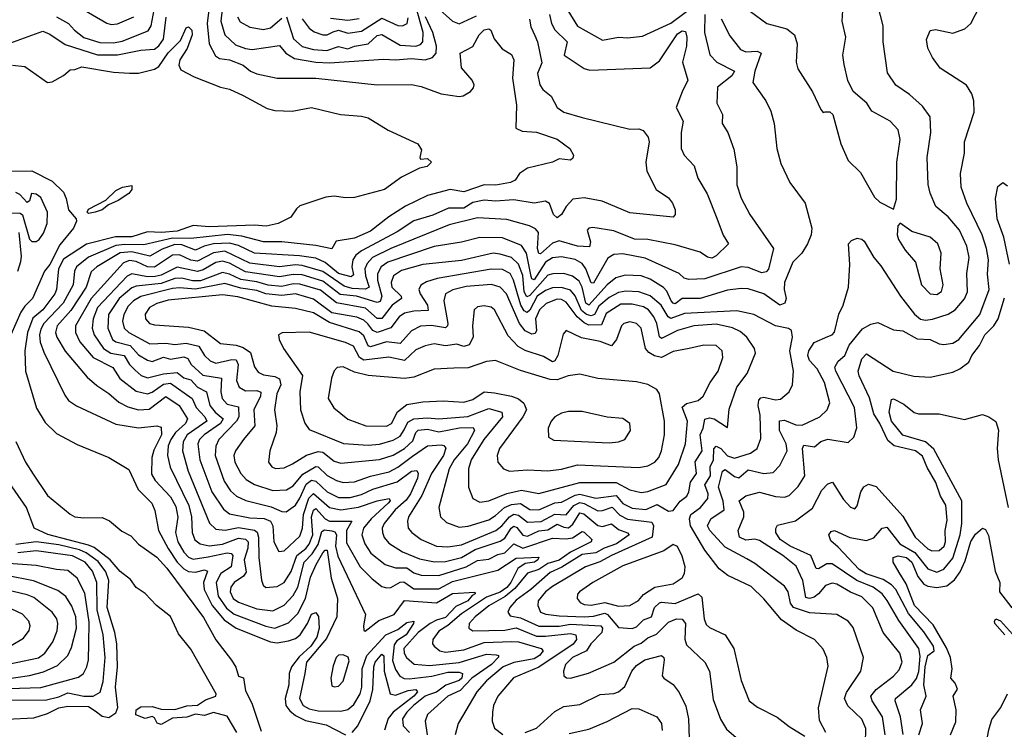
# Model space of a CAD drawing. Extents: x 1246230 to 1426786, y 660032 to 763141.
# Tile 147 of 256: x 1282873 to 1287202, y 713900 to 717022. Entities that reach past the tile are written whole.
import ezdxf

# ---------------------------------------------------------------- set-up
doc = ezdxf.new("R2010")
doc.units = 0

msp = doc.modelspace()

# ---------------------------------------------------------------- linework, layer by layer
at = {"layer": '0CON10XD'}
for points in [[(1283085, 717106.3), (1283256.2, 717006.2), (1283275, 717000.3), (1283303.1, 717003.1), (1283375, 717034.2)], [(1283766.9, 717105), (1283757.2, 717015), (1283774.8, 716954.8), (1283821.1, 716911.1), (1283865, 716895.2), (1283895, 716891.3), (1284015, 716908.9), (1284042.9, 716875), (1284081, 716851), (1284175, 716834.6), (1284235, 716832.4), (1284471.7, 716848.3), (1284525.4, 716844.6), (1284595, 716850.7), (1284655, 716845.5), (1284687.5, 716855), (1284703.8, 716875), (1284704.5, 716905.5), (1284689.3, 716965), (1284657.2, 717035)], [(1285282, 717062), (1285325, 716993.1), (1285435, 716932.3), (1285505, 716945.4), (1285545, 716942.5), (1285611.2, 716948.8), (1285735, 717006.1), (1285855, 717096.1)], [(1286069.7, 714649.7), (1285975, 714701.3), (1285906.8, 714775), (1285897.3, 714795), (1285911.8, 714825), (1285969.4, 714865), (1285966.2, 714903.8), (1285945.2, 714965), (1285962.6, 715035), (1285975, 715042.2), (1286015, 715012.2), (1286035, 715005.7), (1286075, 715041.5), (1286145, 715024.4), (1286185, 715029.3), (1286215, 715060), (1286247.6, 715125), (1286243.2, 715155), (1286213, 715215), (1286213.1, 715256.9), (1286235, 715259.8), (1286285, 715239.1), (1286312.9, 715237.1), (1286390, 715275), (1286423.3, 715305), (1286433.8, 715336.2), (1286410.8, 715425), (1286379.4, 715485), (1286345, 715522.9), (1286337.8, 715545), (1286342.5, 715565), (1286365, 715600.8), (1286425, 715628.4), (1286444.3, 715635), (1286455, 715647.1), (1286474.6, 715725.4), (1286493.4, 715765), (1286516.8, 715845), (1286521.9, 715945), (1286516.7, 716035), (1286529.3, 716050.7), (1286555, 716060), (1286575, 716055.7), (1286585, 716046.7), (1286627.3, 715975), (1286658.7, 715938.7), (1286745.5, 715805.5), (1286806.4, 715726.4), (1286833.8, 715703.8), (1286855, 715699.5), (1286886.4, 715703.6), (1286955, 715726.2), (1286985, 715745.9), (1287026.5, 715793.5), (1287039.2, 715825), (1287036.3, 715905), (1287047, 715975), (1287036.1, 716025), (1287004.2, 716095), (1286955, 716154.6), (1286899.9, 716199.9), (1286875, 716258.8), (1286867.1, 716297.1), (1286862, 716415), (1286879.2, 716525), (1286875.5, 716595), (1286841.3, 716641.3), (1286785, 716692.5), (1286725, 716733.8), (1286688.3, 716788.3), (1286668.9, 716925), (1286668.9, 716995), (1286646, 717085)], [(1286085, 717057.1), (1286158, 717005), (1286245, 716981.8), (1286279.5, 716955), (1286290.9, 716915), (1286286.7, 716835), (1286294, 716805), (1286358.9, 716705), (1286395, 716626.2), (1286405, 716613.3), (1286413.8, 716616.2), (1286435, 716616), (1286447.5, 716605), (1286482.4, 716475), (1286515, 716402.5), (1286570, 716350), (1286631.5, 716241.5), (1286655, 716218.9), (1286715, 716187.5), (1286727.4, 716232.6), (1286728.9, 716395), (1286743.1, 716495), (1286735, 716536.7), (1286700, 716575), (1286619.5, 716619.5), (1286597.1, 716655), (1286536.4, 716706.4), (1286514, 716754), (1286498, 716825), (1286492, 716865), (1286505.3, 716945), (1286488.7, 717015), (1286493.1, 717085)], [(1286876.2, 715615), (1286915, 715595.4), (1286935, 715592.9), (1286975, 715599.2), (1287002.1, 715615), (1287093.4, 715725), (1287135.2, 715835), (1287127.3, 715902.7), (1287131.7, 715965), (1287123, 716015), (1287103.5, 716075), (1287036.7, 716215), (1287011.8, 716285), (1287009.1, 716345), (1287026.8, 716435), (1287026.7, 716485), (1287069.4, 716615), (1287067.8, 716665), (1287059.2, 716695), (1287035, 716734), (1286918.9, 716808.9), (1286886.1, 716855), (1286865.9, 716895.9), (1286859.6, 716935), (1286875, 716973.8), (1286898.9, 716978.9), (1286975, 716962.1), (1287028.3, 716981.7), (1287054.2, 717005), (1287096, 717084)], [(1282129.6, 717065), (1282124.6, 717015), (1282134.3, 716935), (1282161.2, 716881.2), (1282190.8, 716840.8), (1282235, 716808), (1282305, 716789.4), (1282340.7, 716789.3), (1282435, 716805.5), (1282555, 716811.1), (1282623.3, 716835), (1282665, 716842.2), (1282778.8, 716901.2), (1282975, 716971.1), (1283005, 716958.5), (1283073.3, 716913.3), (1283215, 716866.8), (1283302.8, 716867.2), (1283405, 716887), (1283465, 716891.6), (1283485, 716906.9), (1283504.2, 716935.8), (1283517.1, 717032.9)], [(1283703.7, 717065), (1283697.5, 717005), (1283705.2, 716915), (1283733.1, 716863.1), (1283751.1, 716851.1), (1283794.6, 716844.6), (1283855, 716822.3), (1283887.3, 716795), (1283915, 716783.5), (1284005, 716764.1), (1284174.8, 716765.2), (1284445, 716735.3), (1284595, 716735.9), (1284637.2, 716727.2), (1284725, 716695.5), (1284805, 716684.4), (1284823, 716687), (1284855, 716706.2), (1284868.3, 716721.7), (1284870.8, 716735), (1284861.4, 716755), (1284815, 716810), (1284808.8, 716875), (1284865, 716903.5), (1284892.9, 716955), (1284915, 716977.8), (1284935, 716981.5), (1284944.4, 716975), (1284958.2, 716938.2), (1284993.2, 716893.2), (1285035, 716868.8), (1285045.2, 716845.2), (1285039.1, 716765), (1285057.6, 716645), (1285053.6, 716545), (1285081.7, 716531.7), (1285145, 716526.6), (1285235.9, 716495.9), (1285291.5, 716455), (1285307.5, 716425), (1285305, 716412.5), (1285295, 716404), (1285245, 716410), (1285215, 716395.6), (1285105, 716369.2), (1285069.5, 716345), (1285051.5, 716315), (1285031.2, 716305), (1284966, 716294), (1284915, 716295.2), (1284825, 716264), (1284765, 716274.4), (1284665, 716248.9), (1284569.4, 716200.6), (1284496.1, 716153.9), (1284415, 716090.8), (1284345, 716060.2), (1284263.4, 716046.6), (1284245, 716014), (1284175, 716028.1), (1284025, 716044.8), (1283945, 716044.6), (1283849.2, 716069.2), (1283786.4, 716076.4), (1283625, 716059.7), (1283545, 716061.1), (1283418.8, 716031.2), (1283335, 716032.8), (1283295, 716027.7), (1283175, 715977.3), (1283122, 715935), (1283113.5, 715915), (1283107.3, 715855), (1283063.8, 715775), (1282979.4, 715685), (1282965, 715660.8), (1282960, 715635), (1282963.3, 715603.3), (1282978.6, 715558.7), (1283070.8, 715369.2), (1283086.9, 715346.9), (1283123.1, 715323.1), (1283295, 715241.9), (1283395, 715225.8), (1283475.4, 715235.4), (1283495, 715228.6), (1283495.9, 715195), (1283462.9, 715127.1), (1283453.8, 715095), (1283452.7, 715022.7), (1283468.6, 714995), (1283535, 714921.9), (1283559.3, 714879.3), (1283567.3, 714832.7), (1283557, 714765), (1283568.4, 714725), (1283595, 714678.8), (1283615, 714656.4), (1283635, 714647.9), (1283702, 714658), (1283785, 714675.8), (1283802.9, 714672.9), (1283809.2, 714665), (1283803, 714615), (1283756.6, 714585), (1283736.1, 714545), (1283745.1, 714485), (1283782.1, 714432.1), (1283815, 714406.4), (1283955, 714353.5), (1283995, 714345.2), (1284055, 714368.5), (1284095, 714408.6), (1284129.2, 714475), (1284151.5, 714568.5), (1284175.7, 714625), (1284205, 714676.5), (1284215, 714687.7), (1284225, 714687.5), (1284241.8, 714565), (1284269.4, 714475), (1284267.5, 714395), (1284221.3, 714298.7), (1284133, 714195), (1284126, 714145), (1284102.8, 714035), (1284119.2, 714005), (1284145, 713989.7), (1284185, 713980.3), (1284285, 713979.3), (1284315, 713986.8), (1284341, 714009), (1284369.2, 714055), (1284376.3, 714085), (1284378.6, 714165), (1284398.6, 714225), (1284482.3, 714315), (1284535, 714339.3), (1284575, 714368.9), (1284605, 714375.9), (1284603.9, 714365), (1284572, 714315), (1284530.7, 714289.3), (1284518.4, 714271.6), (1284511.7, 714201.7), (1284525, 714162.7), (1284544, 714134), (1284563, 714123), (1284585, 714121), (1284684.1, 714134.1), (1284755, 714151.5), (1284805, 714151.6), (1284819.3, 714145), (1284816.2, 714125), (1284805, 714114.7), (1284746.3, 714093.7), (1284705, 714062.3), (1284670.7, 714050.7), (1284655, 714044.9), (1284604.4, 714005), (1284574.8, 713975), (1284556.2, 713945), (1284558.1, 713915), (1284586.2, 713885)], [(1283035, 717033.7), (1283086.7, 717005), (1283113.3, 716975), (1283155, 716943.8), (1283225, 716920.8), (1283285, 716919.9), (1283323.2, 716926.8), (1283436.8, 716973.2), (1283451.3, 716995), (1283464.1, 717065)], [(1285201.7, 717045), (1285210.6, 717005), (1285225, 716977.1), (1285279.5, 716925), (1285266, 716865), (1285355, 716806.7), (1285379.2, 716799.2), (1285645, 716810.2), (1285685, 716840.7), (1285765, 716960), (1285785, 716973.3), (1285799.3, 716969.3), (1285806, 716945), (1285804.4, 716905), (1285787.4, 716835), (1285810.5, 716755), (1285784.6, 716705), (1285759.6, 716635), (1285789.6, 716575), (1285781.3, 716525), (1285780.9, 716455), (1285794.4, 716425), (1285838.4, 716378.4), (1285854.6, 716325), (1285894.6, 716255), (1285938, 716148), (1285965, 716074), (1285989.4, 716035), (1285935, 715983.4), (1285915, 715971.9), (1285896.3, 715976.3), (1285865, 715999.4), (1285755, 716030.8), (1285635, 716054.8), (1285575, 716056), (1285485, 716092.5), (1285393.1, 716106.9), (1285375.5, 716104.5), (1285368.1, 716095), (1285382.7, 716045), (1285377.6, 716022.4), (1285325, 716025.9), (1285245, 716049.5), (1285215, 716038.1), (1285161.7, 715991.7), (1285155, 715992.9), (1285149.7, 716015), (1285153.8, 716085), (1285141, 716101), (1285114.3, 716114.3), (1285015, 716142.7), (1284885, 716150.6), (1284761.1, 716118.9), (1284505, 716015.4), (1284423.1, 715975), (1284400.5, 715949.5), (1284390.3, 715925), (1284393.2, 715895), (1284409.2, 715845), (1284393.5, 715836.5), (1284335, 715839.4), (1284298.6, 715848.6), (1284205, 715913.2), (1284115, 715940.8), (1284085, 715943.6), (1284015, 715933.7), (1283885, 715951), (1283775, 716003.2), (1283724.3, 715995.7), (1283655, 715960), (1283625, 715963.4), (1283575, 715986.6), (1283545, 715986.3), (1283465, 715933), (1283434.4, 715934.4), (1283385, 715957.6), (1283355, 715962.2), (1283328.7, 715951.3), (1283186.4, 715795), (1283118.3, 715675), (1283117.5, 715645), (1283137, 715605), (1283195, 715535.2), (1283282.2, 715492.2), (1283313.4, 715443.4), (1283385, 715387.4), (1283435, 715375.5), (1283455, 715382.4), (1283505, 715417.7), (1283535, 715422.5), (1283631.6, 715355), (1283648, 715315), (1283687, 715275), (1283694.8, 715255), (1283609.4, 715195), (1283591.9, 715165), (1283589.1, 715125), (1283613.9, 715035), (1283684.4, 714864.4), (1283706.5, 714806.5), (1283735, 714780.5), (1283775.9, 714775.9), (1283835, 714788.2), (1283905, 714775.1), (1283916.6, 714766.6), (1283922.8, 714745), (1283923.4, 714655), (1283935.2, 714555.2), (1283943.2, 714533.2), (1283955, 714523.9), (1284005, 714527.8), (1284035, 714545.8), (1284066.1, 714593.9), (1284090.9, 714665), (1284130.3, 714695), (1284145, 714714.1), (1284161.8, 714755), (1284156.2, 714835), (1284165, 714863.3), (1284175, 714870.5), (1284215, 714826), (1284235, 714815.4), (1284333.5, 714815), (1284310, 714775), (1284310.1, 714720.1), (1284369, 714615), (1284421.8, 714561.8), (1284465, 714527.8), (1284485, 714521.6), (1284505, 714524.1), (1284545, 714546.9), (1284561.1, 714548.9), (1284605, 714517.1), (1284715, 714518.1), (1284775, 714550.6), (1284975, 714599.2), (1285055, 714653.1), (1285155, 714656.4), (1285150.9, 714645), (1285136.2, 714635), (1285095, 714629.7), (1285062.7, 714607.3), (1285032.4, 714545), (1285015, 714522.9), (1284985, 714503), (1284925, 714480.4), (1284815, 714407.2), (1284755, 714356.5), (1284715, 714331.7), (1284688.9, 714295), (1284688, 714275), (1284694.8, 714264.8), (1284720, 714245), (1284745, 714239.2), (1284825, 714249.3), (1284915, 714281.8), (1285035, 714286.3), (1285065, 714284.5), (1285165.5, 714255.5), (1285173.8, 714245), (1285158.2, 714225), (1285135, 714209.7), (1285045, 714193.9), (1284997.6, 714175), (1284925, 714113), (1284881.9, 714065), (1284800, 713925), (1284787.7, 713875)], [(1285884.5, 717045), (1285883.3, 716965), (1285907.5, 716867.5), (1285937.5, 716835), (1286015.4, 716795.4), (1286004.1, 716775), (1285940, 716725), (1285937.8, 716655), (1285963.3, 716605), (1285960.6, 716565), (1285986.7, 716525), (1286012, 716452), (1286025.5, 716375), (1286025.5, 716295), (1286045, 716236), (1286083.1, 716165), (1286187.5, 716015), (1286165, 715924.4), (1286155, 715912.7), (1286135, 715908.1), (1286075, 715931.9), (1286045, 715934.2), (1285885, 715882), (1285815, 715879.2), (1285794.7, 715884.7), (1285772.5, 715905), (1285622.5, 715972.5), (1285525, 715991.7), (1285485, 715989.2), (1285458.1, 715971.9), (1285395, 715862), (1285385, 715864.6), (1285362.2, 715925), (1285345, 715949.1), (1285315, 715967.2), (1285255, 715979), (1285215, 715973.9), (1285185, 715954.9), (1285135, 715877.1), (1285125, 715881.2), (1285121.5, 715891.5), (1285100.3, 715995), (1285078.3, 716028.3), (1284995, 716062.7), (1284896.4, 716063.6), (1284815, 716042.8), (1284695, 716023.4), (1284491.2, 715955), (1284461.9, 715935), (1284446.2, 715903.8), (1284446.2, 715875), (1284465.1, 715805), (1284457.9, 715782.1), (1284445, 715777), (1284354, 715806), (1284282, 715812), (1284205, 715871.6), (1284115, 715898.6), (1284075, 715901.2), (1284015, 715889.7), (1283865, 715912.2), (1283795, 715950.4), (1283765, 715959), (1283735, 715953.9), (1283678.9, 715921.1), (1283655, 715914.2), (1283565, 715932.8), (1283495, 715898.3), (1283468.6, 715891.4), (1283435, 715890.5), (1283365, 715904.2), (1283345, 715892.9), (1283215.2, 715755), (1283195.5, 715705), (1283191.4, 715665), (1283199.6, 715635), (1283241, 715575), (1283273.1, 715555), (1283331.4, 715545), (1283355.2, 715505), (1283380.4, 715480.4), (1283406.9, 715456.9), (1283435, 715446.6), (1283505, 715463.4), (1283565, 715470), (1283595, 715445.5), (1283625, 715437.4), (1283655, 715405.5), (1283694.3, 715385), (1283708.5, 715325), (1283731.6, 715295), (1283767.9, 715265), (1283756.1, 715245), (1283683.2, 715195), (1283663.9, 715175), (1283656, 715155), (1283664.5, 715085), (1283717, 714945), (1283768.1, 714868.1), (1283795, 714847.1), (1283885, 714829.4), (1283947.7, 714827.7), (1283974.9, 714814.9), (1283985.8, 714795), (1283990.2, 714725), (1284011.8, 714681.8), (1284035, 714684.6), (1284105, 714748.9), (1284116.1, 714783.9), (1284120.9, 714845), (1284144.1, 714915.9), (1284165, 714937.1), (1284235, 714875.2), (1284285, 714864.7), (1284362.5, 714877.5), (1284445, 714905.5), (1284497.8, 714915), (1284500.8, 714905), (1284492.5, 714895), (1284417.8, 714825), (1284384.8, 714785), (1284377.6, 714755), (1284390, 714715), (1284415.8, 714675), (1284479.6, 714625), (1284525, 714610), (1284575, 714609.9), (1284605, 714587.8), (1284638.4, 714578.4), (1284715, 714576), (1284835, 714614.4), (1284885, 714642.6), (1284935, 714648.5), (1284975, 714668.6), (1285005, 714675.4), (1285045, 714715.7), (1285085, 714696.8), (1285215, 714740.7), (1285275, 714737.3), (1285302.6, 714742.6), (1285345, 714769.8), (1285355, 714767.7), (1285388.2, 714735), (1285385.5, 714725), (1285295, 714679.2), (1285245, 714643.5), (1285195, 714629.3), (1285155, 714603.1), (1285105, 714587.1), (1285050.2, 714519.8), (1285006.4, 714483.6), (1284935, 714442.2), (1284874.8, 714395), (1284848.2, 714365), (1284847.5, 714345), (1284865, 714332.4), (1285005, 714335.7), (1285055, 714345.9), (1285145, 714310), (1285185, 714308.7), (1285295, 714320.6), (1285318.4, 714315), (1285320.4, 714295), (1285306.2, 714273.8), (1285155, 714172.4), (1285044, 714126), (1284974.7, 714045), (1284955.3, 714005), (1284951.1, 713975), (1284949.2, 713935), (1284960.5, 713905), (1284996.2, 713876.2)], [(1284045, 717034.6), (1284077.1, 716937.1), (1284115, 716903.3), (1284165, 716891.3), (1284223.4, 716886.6), (1284275, 716903.3), (1284315, 716893.2), (1284344.5, 716905), (1284404.6, 716915.4), (1284445, 716951.9), (1284465, 716957.3), (1284545, 716910.3), (1284615, 716906), (1284635, 716913.3), (1284645, 716924.6), (1284646.9, 716965), (1284615.8, 717075)], [(1284706.6, 717076.6), (1284776.2, 717015), (1284805, 717004), (1284881.3, 717038.7)], [(1285114.5, 717024.5), (1285120.5, 716990.5), (1285137.5, 716952.5), (1285149.3, 716925), (1285168.1, 716831.9), (1285149.5, 716785), (1285158.8, 716735), (1285173.1, 716715), (1285208.9, 716685), (1285235.4, 716635.4), (1285265.4, 716615.4), (1285345, 716591.5), (1285555, 716540.4), (1285595, 716541.2), (1285613.8, 716533.8), (1285635.4, 716505), (1285639.7, 716485), (1285625.4, 716395.4), (1285630.4, 716355), (1285670.5, 716275), (1285725, 716238.1), (1285743.3, 716215), (1285754.3, 716185.7), (1285754.2, 716165), (1285745, 716153.1), (1285555, 716171.5), (1285433.4, 716223.4), (1285355, 716238.4), (1285305, 716232), (1285275, 716199.5), (1285255, 716164.4), (1285235, 716150), (1285219.2, 716165), (1285202.7, 716212.7), (1285185, 716223.1), (1285135, 716213.8), (1285045, 716228.5), (1284965, 716223.4), (1284915, 716227), (1284865, 716217.2), (1284825, 716192.4), (1284757.7, 716192.3), (1284688.4, 716161.6), (1284605, 716136.1), (1284531.8, 716088.2), (1284375, 716005.5), (1284350.6, 715985), (1284337.7, 715965), (1284333.2, 715935), (1284340.9, 715899.1), (1284330.1, 715889.9), (1284275, 715904.9), (1284215, 715953.5), (1284175, 715972.1), (1284103.3, 715983.3), (1283904.9, 715994.9), (1283835, 716027.6), (1283795, 716038.9), (1283725, 716035.3), (1283684.1, 716025.9), (1283645, 716007.1), (1283585, 716030.7), (1283555, 716032.9), (1283498.6, 716011.4), (1283445, 715980.8), (1283365, 716000.9), (1283315, 715996.7), (1283211.6, 715935), (1283187.6, 715912.4), (1283165.2, 715845), (1283097.3, 715742.7), (1283037.4, 715675), (1283030.6, 715645), (1283036, 715625), (1283072.8, 715562.8), (1283169.1, 715449.1), (1283211.7, 715411.7), (1283265, 715376.5), (1283308.4, 715338.4), (1283348.2, 715318.2), (1283395, 715304.8), (1283441.9, 715308.1), (1283515, 715363.9), (1283573.8, 715325), (1283610.4, 715265), (1283601.6, 715245), (1283557.4, 715205), (1283536.8, 715175), (1283526.1, 715146.1), (1283522.9, 715105), (1283533.5, 715053.5), (1283616.3, 714885), (1283627.3, 714835), (1283630.4, 714765), (1283642.9, 714732.9), (1283665.5, 714715), (1283705, 714706.7), (1283765, 714714.4), (1283835, 714740.5), (1283865, 714736.1), (1283877, 714725), (1283875, 714696.7), (1283859.9, 714645), (1283868.9, 714591.1), (1283856.8, 714573.2), (1283816.1, 714545), (1283800.7, 714525), (1283797.5, 714505), (1283811.7, 714475), (1283835, 714458.8), (1283915, 714430), (1283985, 714421.6), (1284035, 714445.8), (1284075, 714487.9), (1284095.6, 714525), (1284123.5, 714635), (1284158.5, 714671.5), (1284185, 714712.3), (1284200.4, 714769.6), (1284213.3, 714776.7), (1284245, 714773.1), (1284257.8, 714767.8), (1284265.6, 714755.6), (1284261.5, 714705), (1284272, 714662), (1284393.5, 714405), (1284384.2, 714354.2), (1284386.2, 714336.2), (1284392, 714332), (1284452.1, 714377.9), (1284518.7, 714405), (1284565, 714466.9), (1284705, 714456), (1284775, 714497), (1284873, 714503), (1284875.8, 714495), (1284861.7, 714488.3), (1284843.2, 714465), (1284789.7, 714440.3), (1284745, 714392), (1284705, 714380.4), (1284677.7, 714365), (1284625, 714325.2), (1284562.2, 714255), (1284562.9, 714235), (1284573.2, 714215), (1284606.5, 714186.5), (1284675, 714180.4), (1284805, 714193.6), (1284925, 714230.3), (1284967.6, 714227.6), (1284977.5, 714225), (1284977.4, 714217.4), (1284946.6, 714185), (1284861.2, 714125), (1284809.8, 714070.2), (1284755.3, 714045), (1284665.9, 713965), (1284654.8, 713935), (1284664.8, 713875)], [(1285957.3, 717025), (1285995, 716950.6), (1286041, 716891), (1286065, 716880.5), (1286115, 716882.6), (1286132.5, 716875), (1286105.3, 716795), (1286095.4, 716745), (1286153.3, 716665), (1286175, 716618.8), (1286189.5, 716565), (1286201.5, 716455), (1286218.6, 716388.6), (1286258.6, 716305), (1286325.8, 716215), (1286355.7, 716105), (1286352.2, 716075), (1286336.9, 716035), (1286310.8, 715995), (1286272.1, 715955), (1286235.5, 715865), (1286233.1, 715835), (1286242.8, 715795), (1286237, 715775), (1286215, 715766.2), (1286145, 715816.2), (1286075, 715837.1), (1286045, 715839.4), (1285985, 715831.6), (1285865, 715795.5), (1285785, 715794.4), (1285755, 715771.7), (1285745, 715773.9), (1285736.6, 715785), (1285717.2, 715827.2), (1285702.8, 715842.8), (1285645, 715880.4), (1285605, 715894.4), (1285535, 715898), (1285493.8, 715886.2), (1285455, 715854.8), (1285375, 715765.5), (1285362.4, 715775), (1285345.6, 715845.6), (1285331.9, 715871.9), (1285303.8, 715893.8), (1285265, 715904.8), (1285216.1, 715903.9), (1285195, 715897.2), (1285115, 715808.6), (1285102.6, 715802.6), (1285090.2, 715825), (1285085, 715896.8), (1285065, 715946.7), (1285035, 715975.2), (1284985, 715990.7), (1284955, 715994.1), (1284815, 715962.6), (1284644.9, 715945.1), (1284551.4, 715918.6), (1284515.7, 715894.3), (1284505.2, 715865), (1284508.7, 715845), (1284549.5, 715805), (1284550.9, 715795), (1284510.5, 715765), (1284465, 715706.6), (1284445, 715706.9), (1284393.2, 715753.2), (1284265, 715775.3), (1284195, 715831.2), (1284105, 715858.6), (1284075, 715859.9), (1284025, 715848.4), (1283965, 715853.2), (1283915, 715868.5), (1283845, 715878.3), (1283795, 715902.7), (1283765, 715909.6), (1283667.5, 715872.5), (1283633.1, 715873.1), (1283585, 715884), (1283555, 715882.7), (1283495, 715860.9), (1283385, 715850), (1283365, 715842.7), (1283310, 715795), (1283263, 715725), (1283260.2, 715665), (1283281.2, 715615), (1283295, 715604.8), (1283358.3, 715588.3), (1283395, 715547), (1283435, 715523.1), (1283455, 715517.6), (1283505, 715536.9), (1283535, 715527.7), (1283595, 715538.7), (1283611.5, 715531.5), (1283626.2, 715505), (1283678.1, 715458.1), (1283760.3, 715445), (1283757.4, 715385), (1283763.3, 715355), (1283785, 715330.2), (1283835, 715318.9), (1283836, 715275), (1283826, 715255), (1283748.4, 715175), (1283734.3, 715145), (1283732.3, 715105), (1283771.8, 714991.8), (1283799.3, 714949.3), (1283826.2, 714925), (1283866.3, 714906.3), (1283978.8, 714878.8), (1284025, 714858.2), (1284044.1, 714855.9), (1284085, 714886.4), (1284105, 714916.1), (1284132.1, 714977.9), (1284155, 714995.3), (1284175, 714990.9), (1284225, 714944.2), (1284275, 714919.4), (1284325, 714919.6), (1284375, 714933.2), (1284425, 714956.9), (1284531.7, 714988.3), (1284595, 715035.2), (1284619, 715039), (1284624.8, 715025), (1284621.4, 715005), (1284590.5, 714935), (1284572, 714908), (1284524, 714865), (1284474.8, 714805), (1284466.7, 714785), (1284467.7, 714765), (1284475, 714743.5), (1284495, 714718.9), (1284555, 714681.1), (1284630.1, 714650.1), (1284696.1, 714636.1), (1284745, 714637.6), (1284815, 714655.6), (1284875, 714690.9), (1284985, 714727.6), (1285005, 714740.9), (1285033.6, 714785), (1285045, 714792.8), (1285057.7, 714787.7), (1285085, 714753.8), (1285105, 714749.7), (1285155, 714772.7), (1285195, 714777.9), (1285235, 714802.3), (1285265, 714788.3), (1285285, 714786.4), (1285305, 714802.3), (1285335, 714851.4), (1285352.6, 714847.4), (1285415, 714795.6), (1285435, 714792.4), (1285475, 714803.3), (1285505, 714779), (1285544.6, 714764.6), (1285552.2, 714755), (1285496, 714715), (1285442.7, 714697.3), (1285405, 714676.7), (1285345, 714668), (1285256.8, 714613.2), (1285205, 714589.5), (1285119.6, 714515), (1285055, 714468.1), (1285027.5, 714435), (1285018.8, 714415), (1285029.5, 714399.5), (1285075, 714390.4), (1285155, 714353.9), (1285245, 714353.6), (1285295, 714361.8), (1285427.4, 714355), (1285434.6, 714344.6), (1285432.3, 714325), (1285383.8, 714275), (1285364.5, 714245.5), (1285303.4, 714215), (1285272.3, 714185), (1285263.1, 714155), (1285265.3, 714135.3), (1285276.2, 714126.2), (1285295, 714124.8), (1285373.4, 714146.6), (1285485, 714194.7), (1285573.9, 714266.1), (1285605, 714278), (1285635, 714302.6), (1285671.9, 714318.1), (1285725, 714371.2), (1285760, 714385), (1285785, 714383.8), (1285799.5, 714365), (1285796.9, 714296.9), (1285805, 714271.1), (1285885.2, 714195.2), (1285905.2, 714155.2), (1285921.3, 714031.3), (1285953.6, 713943.6), (1285980.1, 713900.1), (1286032.5, 713855)], [(1283830.2, 717035), (1283842.6, 717012.6), (1283885, 716989.5), (1283945, 716978.9), (1283975, 716986.2), (1284025, 717027.9)], [(1284115.2, 717025), (1284144.8, 716984.8), (1284167.7, 716967.7), (1284205, 716955.6), (1284225, 716955.5), (1284251.5, 716968.5), (1284275, 716975.6), (1284315, 716962), (1284375, 716971.2), (1284465, 717028.9), (1284535, 716995.6), (1284555.2, 716994.8), (1284575.5, 717004.5), (1284580.8, 717029.2)], [(1284238.5, 717028.5), (1284315, 717020), (1284365, 717026.3)], [(1282841.7, 716821.7), (1282895, 716816.2), (1282995, 716745.7), (1283015, 716748.6), (1283065, 716775.6), (1283095, 716801.2), (1283115, 716801.9), (1283146.2, 716813.8), (1283285, 716790.5), (1283355, 716786.9), (1283395, 716787.1), (1283465, 716803.9), (1283485, 716815.2), (1283525, 716876.1), (1283579.8, 716930.2), (1283605, 716985.8), (1283615, 716990.8), (1283628.8, 716975), (1283631.5, 716955), (1283608.8, 716895), (1283576, 716845), (1283572.3, 716822.3), (1283581.4, 716801.4), (1283639.7, 716769.7), (1283755.6, 716725.6), (1283795, 716716.5), (1283855, 716688.5), (1283961.3, 716631.3), (1283995, 716621.8), (1284071.1, 716618.9), (1284155, 716635.8), (1284282.5, 716605), (1284375, 716597.5), (1284405, 716589.4), (1284492.5, 716535), (1284622.5, 716475), (1284639.3, 716449.3), (1284631.4, 716415), (1284635, 716408.8), (1284665, 716411.2), (1284682.5, 716395), (1284664.4, 716375.6), (1284631.1, 716368.9), (1284551.7, 716328.3), (1284476.7, 716275), (1284345, 716239.4), (1284305, 716238.1), (1284255, 716245.6), (1284218.7, 716241.3), (1284105, 716202.2), (1284089.8, 716190.2), (1284065, 716153.5), (1284009.2, 716125), (1283956.2, 716113.8), (1283905, 716117.4), (1283705, 716111), (1283635, 716116.1), (1283565, 716091.9), (1283495.4, 716085.4), (1283435, 716088.3), (1283365, 716067), (1283294.1, 716065.9), (1283166.3, 716033.7), (1283065, 715967.7), (1283042.8, 715925), (1283034.8, 715835), (1283027, 715815), (1282974.4, 715745), (1282930.9, 715709.1), (1282907.1, 715645), (1282895.2, 715565), (1282898.1, 715475), (1282947, 715313), (1282985, 715249.5), (1283035, 715201.8), (1283125, 715153.3), (1283265, 715095.6), (1283352.4, 715042.4), (1283392.9, 714955), (1283453.9, 714895), (1283467.4, 714862.6), (1283483.5, 714775), (1283524.9, 714694.9), (1283565.7, 714635), (1283595, 714605.2), (1283615, 714593.7), (1283645, 714590.5), (1283685, 714600.6), (1283699.1, 714595), (1283680.7, 714545), (1283683.1, 714515), (1283718.9, 714445), (1283771.6, 714381.6), (1283825, 714344.5), (1283975, 714284.8), (1284005, 714280.8), (1284055, 714289), (1284085, 714298.7), (1284106.1, 714315), (1284138, 714365), (1284155, 714406.1), (1284175, 714413.1), (1284185.9, 714395.9), (1284188.7, 714345), (1284179.4, 714305), (1284152.5, 714265), (1284101.2, 714218.8), (1284068.1, 714175), (1284057.5, 714145), (1284055.9, 714095), (1284040.1, 714035), (1284043.4, 714005), (1284060.3, 713980.3), (1284085, 713959.8), (1284128.9, 713938.9), (1284219.7, 713919.7), (1284305, 713874.7)], [(1282834.4, 716355.6), (1282926.1, 716356.1), (1283015, 716311.7), (1283065, 716262.8), (1283077.6, 716235), (1283087, 716185), (1283120.9, 716145), (1283123, 716135), (1283109.5, 716105), (1283048.5, 716031.5), (1283005.1, 715945), (1282981.2, 715915), (1282929.6, 715795), (1282895, 715761.1), (1282878.1, 715735), (1282834.3, 715635)], [(1287224.3, 715945.7), (1287199.8, 716065), (1287170, 716145), (1287163.1, 716235), (1287172.4, 716287.6), (1287195, 716305.5), (1287215, 716291.2)], [(1282837.5, 716172.5), (1282875, 716170), (1282885, 716163.8), (1282915.8, 716055.8), (1282926.3, 716046.3), (1282945, 716045.6), (1282958.6, 716055), (1282977.1, 716082.9), (1282992.8, 716125), (1282994.5, 716175), (1282965, 716239.3), (1282945, 716254.7), (1282925, 716257.5), (1282916, 716225), (1282905, 716217.8), (1282872.8, 716252.8), (1282855, 716261.8)], [(1283175, 716168.9), (1283168.9, 716175), (1283175, 716188.2), (1283251.9, 716228.1), (1283295, 716270.6), (1283325, 716285.3), (1283365, 716292.5), (1283365.7, 716275), (1283352.7, 716257.3), (1283305, 716225.9), (1283262.6, 716207.4), (1283235.5, 716184.5), (1283205, 716174.2), (1283175, 716168.9)], [(1286905, 715812.9), (1286925, 715825.7), (1286932.3, 715855), (1286920, 715925), (1286923.3, 715995), (1286909.4, 716035), (1286875, 716064.4), (1286795, 716089.2), (1286743, 716127), (1286733.8, 716115), (1286730.8, 716075), (1286735.8, 716055), (1286765, 716008), (1286810.8, 715955), (1286838.1, 715855), (1286876.3, 715816.3), (1286905, 715812.9)], [(1282865.2, 715915), (1282877.4, 715957.4), (1282880.3, 715980.3), (1282870.3, 716085)], [(1286417.1, 713885), (1286388.7, 713938.7), (1286384.5, 713994.5), (1286427, 714177), (1286420.9, 714215), (1286405, 714252.5), (1286366.7, 714295), (1286286.5, 714336.5), (1286221.3, 714381.3), (1286143.8, 714473.8), (1286088.4, 714528.4), (1285986.7, 714576.7), (1285947.3, 714605), (1285885, 714687.5), (1285821.4, 714795), (1285817.9, 714825), (1285823, 714845), (1285865.2, 714875), (1285898.3, 714915), (1285900.2, 714935), (1285884.8, 714975), (1285910.5, 715015), (1285908, 715055), (1285922.7, 715085), (1285925, 715134.3), (1285934, 715146), (1285955, 715134.4), (1285985, 715103.2), (1286015, 715092.3), (1286086, 715114), (1286115.4, 715135), (1286130.5, 715179.5), (1286128.4, 715281.6), (1286118.9, 715325), (1286122.3, 715347.7), (1286131.8, 715358.2), (1286145, 715361.2), (1286195, 715348.9), (1286218.2, 715351.8), (1286255.9, 715384.1), (1286270.4, 715415), (1286275.3, 715475), (1286258.1, 715565), (1286270, 715625), (1286266, 715655), (1286253.4, 715663.4), (1286195, 715675.4), (1286100.8, 715725), (1286025, 715740.2), (1285795, 715728.8), (1285735, 715707.2), (1285724.1, 715714.1), (1285693, 715765), (1285645, 715806.5), (1285595, 715824.8), (1285537.2, 715827.2), (1285505, 715820.8), (1285465, 715799.1), (1285419.1, 715760.9), (1285399.3, 715725), (1285385, 715719.4), (1285364.5, 715724.5), (1285342.2, 715742.2), (1285315, 715807.5), (1285295, 715831.1), (1285255, 715843.6), (1285215, 715841.4), (1285185, 715830.1), (1285148, 715805), (1285115, 715743.2), (1285103.5, 715733.5), (1285090.3, 715740.3), (1285075.9, 715765.9), (1285044.2, 715875), (1285028.5, 715905), (1284995, 715922.8), (1284945, 715924.5), (1284707.6, 715882.4), (1284661.3, 715868.7), (1284636.4, 715853.6), (1284627.5, 715835), (1284633.1, 715815), (1284665.9, 715765), (1284668.1, 715741.9), (1284605, 715739.9), (1284565, 715731.1), (1284541.7, 715715), (1284505, 715666), (1284445, 715645.8), (1284425, 715653.9), (1284403, 715682.9), (1284385, 715699.2), (1284355, 715713.2), (1284245, 715732), (1284165, 715792.3), (1284085, 715815.4), (1284025, 715808.9), (1283955, 715815.7), (1283915, 715829.9), (1283845, 715840.6), (1283775, 715861), (1283645, 715835.4), (1283575, 715842), (1283545, 715838.6), (1283405, 715803.5), (1283372.3, 715785), (1283348.9, 715761.1), (1283330.2, 715725), (1283324.8, 715694.8), (1283332, 715665), (1283352.8, 715645), (1283445, 715596.3), (1283515, 715598.9), (1283555, 715593), (1283605, 715599.2), (1283660, 715585), (1283685.7, 715545), (1283710.4, 715520.4), (1283735, 715511.1), (1283805, 715526.5), (1283825.1, 715525.1), (1283832.7, 715505), (1283826.4, 715435), (1283837.2, 715405), (1283865, 715388.9), (1283915, 715390.7), (1283933, 715383), (1283931.9, 715365), (1283902.1, 715305), (1283906.8, 715235), (1283857.1, 715175), (1283821.6, 715125), (1283814.2, 715105), (1283818.8, 715075), (1283845.3, 715025), (1283868.6, 714998.7), (1283905, 714976.5), (1283985, 714950.9), (1284045, 714953.4), (1284075, 714970.7), (1284118, 715022), (1284175, 715056.6), (1284185, 715054), (1284225, 715016.2), (1284265, 714994.8), (1284295, 714986.1), (1284345, 714989), (1284415, 715013.9), (1284496.9, 715033.1), (1284535, 715052.9), (1284599.3, 715100.7), (1284665, 715146.5), (1284725, 715151.4), (1284738.1, 715148.1), (1284746.9, 715136.9), (1284735.5, 715105), (1284682.9, 715025), (1284641, 714929), (1284582.3, 714835), (1284577.4, 714815), (1284580.9, 714785), (1284596.2, 714765), (1284637.5, 714735), (1284705, 714706.1), (1284755, 714702.7), (1284815, 714710.6), (1284965.7, 714775), (1284992.2, 714795), (1285025.4, 714834.6), (1285045, 714846), (1285065, 714841.3), (1285105, 714811.4), (1285165.5, 714814.5), (1285225, 714845.5), (1285275, 714843.7), (1285308.4, 714885), (1285335, 714897.3), (1285355, 714893.1), (1285415, 714861.5), (1285435, 714861.9), (1285477.4, 714877.4), (1285511.1, 714841.1), (1285545, 714823.9), (1285651.4, 714811.4), (1285659.7, 714795), (1285652.9, 714745), (1285474.1, 714665), (1285423.9, 714636.1), (1285360.8, 714615), (1285215, 714528.5), (1285184.8, 714505), (1285152.5, 714465), (1285150, 714445), (1285162.3, 714415), (1285185.6, 714405.6), (1285245, 714398.9), (1285355, 714393.9), (1285395, 714396.9), (1285445, 714410.4), (1285456.8, 714405), (1285505, 714347.2), (1285565, 714343), (1285585, 714351.1), (1285615, 714381), (1285650, 714395), (1285662.9, 714435), (1285685, 714456), (1285695, 714459.7), (1285755, 714453.3), (1285856.1, 714496.1), (1285871, 714481), (1285881.9, 714385), (1285890.9, 714360.9), (1285905, 714347.7), (1285975, 714315.5), (1286012.3, 714255), (1286045, 714113.8), (1286079.5, 714025), (1286117.1, 713997.1), (1286203.4, 713953.4), (1286255, 713911.4), (1286325, 713869.4)], [(1284805, 714788.4), (1284845, 714793), (1284935, 714821.7), (1284965, 714839.8), (1285004.4, 714875.6), (1285035, 714889.4), (1285075, 714893.2), (1285115, 714867), (1285155, 714864.9), (1285225, 714896.7), (1285255, 714898.5), (1285315, 714929.4), (1285335, 714933.7), (1285405, 714917.3), (1285495, 714928), (1285525, 714892.8), (1285565, 714873), (1285625, 714867.1), (1285675, 714889.2), (1285725, 714859.6), (1285745, 714861.8), (1285777.1, 714902.9), (1285805.3, 714925), (1285815.2, 714945), (1285822.4, 714987.6), (1285848.7, 715025), (1285843, 715077), (1285873.2, 715125), (1285863.8, 715195), (1285877.9, 715225), (1285885, 715264.4), (1285905, 715269.8), (1285926, 715266), (1285985, 715227.5), (1285991.7, 715308.3), (1286025.3, 715405), (1286070.5, 715465), (1286108.1, 715555), (1286103.9, 715575), (1286068.9, 715625), (1286039.6, 715649.6), (1286006, 715666), (1285935, 715682), (1285836, 715675), (1285765, 715654.8), (1285695, 715619.5), (1285685, 715626.7), (1285673.6, 715685), (1285660.9, 715715), (1285637.4, 715745), (1285615, 715757.9), (1285565, 715770.3), (1285515, 715769.9), (1285450.5, 715729.5), (1285430.1, 715679.9), (1285375, 715678.3), (1285355, 715687.4), (1285324.1, 715714.1), (1285275, 715779.4), (1285255, 715790), (1285235, 715791.7), (1285186.7, 715773.3), (1285157.3, 715745), (1285141, 715705), (1285145.2, 715654.8), (1285139.4, 715640.6), (1285125, 715638.1), (1285095, 715652.6), (1285069.4, 715685), (1285013, 715815), (1284984.6, 715844.6), (1284947.2, 715857.2), (1284835, 715847.7), (1284777.1, 715832.9), (1284745.4, 715815), (1284736.8, 715785), (1284754.3, 715685), (1284754, 715675), (1284745, 715666.6), (1284683, 715677), (1284635, 715673.9), (1284595, 715653.1), (1284545, 715596.7), (1284485, 715605.1), (1284415, 715582.2), (1284405, 715586.4), (1284385, 715630.9), (1284365, 715647.8), (1284235, 715688.8), (1284165, 715731.8), (1284085, 715751.3), (1283981.7, 715761.7), (1283832.3, 715802.3), (1283765, 715811), (1283525, 715787.4), (1283475, 715772.7), (1283444, 715755), (1283425, 715725.8), (1283426.2, 715705), (1283443.1, 715685), (1283465, 715678.8), (1283615, 715668.3), (1283683.4, 715653.4), (1283755, 715596.9), (1283825, 715590.2), (1283855, 715580.2), (1283886.8, 715556.8), (1283904.4, 715494.4), (1283921.6, 715471.6), (1283945, 715459), (1283995, 715451.3), (1284015, 715441.6), (1284021.5, 715415), (1284003.5, 715375), (1283992.7, 715305), (1284002.6, 715235), (1284000.3, 715205), (1283972.1, 715125), (1283967.1, 715075), (1283980.8, 715055), (1283997.4, 715047.4), (1284035, 715049.7), (1284072.6, 715067.4), (1284133.9, 715106.1), (1284185, 715122.2), (1284205, 715118.3), (1284255, 715079.6), (1284285, 715070.2), (1284455, 715086.5), (1284515, 715105.8), (1284564.3, 715135), (1284601.6, 715168.4), (1284614.9, 715205.1), (1284625, 715215.7), (1284665, 715220.3), (1284715, 715208.6), (1284806, 715226), (1284867, 715227), (1284871.9, 715215), (1284841, 715155), (1284783.2, 715085), (1284761.2, 715045), (1284715.3, 714875), (1284722.5, 714835), (1284749.6, 714809.6), (1284805, 714788.4)], [(1286756.9, 713876.9), (1286745.6, 713955), (1286721.2, 714025), (1286722.5, 714035), (1286795, 714094.7), (1286815, 714123.1), (1286825.9, 714154.1), (1286831.9, 714221.9), (1286826.3, 714255), (1286738.3, 714378.3), (1286686.8, 714466.8), (1286664.8, 714495), (1286625, 714524.5), (1286553.3, 714555), (1286445, 714627.7), (1286422, 714628), (1286385, 714605.8), (1286375, 714606.9), (1286350.5, 714665), (1286259.5, 714705), (1286216.7, 714735), (1286197.1, 714765), (1286196.7, 714783.3), (1286205, 714797.1), (1286283.6, 714816.4), (1286358.1, 714871.9), (1286398.6, 714951.4), (1286425, 714979.4), (1286446.6, 714986.6), (1286495, 714910.5), (1286525, 714877.5), (1286545, 714870), (1286555, 714883.3), (1286570.4, 714945), (1286583.4, 714966.6), (1286605, 714978.7), (1286637.8, 714967.8), (1286755, 714837.1), (1286809.5, 714745), (1286865, 714693.8), (1286882.9, 714685), (1286915, 714685.7), (1286936.8, 714705), (1286942.6, 714725), (1286940.9, 714775), (1286950.2, 714819.8), (1286945, 714886.5), (1286921.2, 714925), (1286900.7, 714985), (1286861.8, 715051.8), (1286841.4, 715101.4), (1286811.1, 715125), (1286716.9, 715146.9), (1286689.9, 715169.9), (1286654.8, 715245), (1286627.4, 715287.4), (1286608.3, 715358.3), (1286563.1, 715455), (1286559.6, 715475), (1286575, 715530), (1286595, 715550.9), (1286712.5, 715475), (1286804, 715454), (1286875, 715448.9), (1286975, 715470.8), (1287005.7, 715485), (1287045.6, 715515), (1287058.5, 715545), (1287092.2, 715587.8), (1287116.4, 715635), (1287155.4, 715674.6), (1287174.9, 715705.1), (1287202.6, 715797.4)], [(1284895, 714899.7), (1284935, 714904.8), (1285015, 714937), (1285078.8, 714951.2), (1285155, 714937), (1285335, 714984.8), (1285495, 714984.9), (1285555, 714953.9), (1285605, 714942), (1285635, 714945.7), (1285715, 714977.2), (1285769.5, 715065), (1285799.8, 715155), (1285808.4, 715255), (1285785, 715316.9), (1285805, 715333.8), (1285855, 715345.8), (1285878, 715365), (1285908.8, 715425), (1285943.5, 715475), (1285964.5, 715535), (1285961.1, 715565), (1285935, 715588.9), (1285880.8, 715589.2), (1285816.2, 715575), (1285745, 715562.4), (1285695, 715536), (1285663.5, 715543.5), (1285638.2, 715558.2), (1285624.2, 715575), (1285604.6, 715665), (1285584.8, 715684.8), (1285555, 715692), (1285529.2, 715685), (1285518.5, 715675), (1285496.9, 715615), (1285475, 715586.7), (1285425, 715605.9), (1285342.7, 715622.7), (1285275, 715654), (1285261.8, 715638.2), (1285238.9, 715545), (1285225, 715520.5), (1285215, 715516.2), (1285175, 715539.6), (1285095, 715566), (1285064.4, 715584.4), (1285020.9, 715630.9), (1284959.5, 715745), (1284945, 715757.3), (1284915, 715763.5), (1284885, 715758.1), (1284870.8, 715745), (1284863.8, 715675), (1284866.8, 715625), (1284848.1, 715591.9), (1284825, 715583.5), (1284795, 715593.5), (1284745, 715587.1), (1284695, 715595.2), (1284655, 715587), (1284615, 715569.5), (1284565, 715522.8), (1284495, 715537.4), (1284385, 715523.6), (1284367.1, 715535), (1284339.8, 715585), (1284305, 715602.1), (1284145, 715646.6), (1284026.1, 715643.9), (1284011.2, 715635), (1284014, 715615), (1284033.1, 715575), (1284115.8, 715455.8), (1284104.1, 715385), (1284107.2, 715305), (1284125.9, 715245.9), (1284145, 715218.5), (1284296.8, 715156.8), (1284405, 715150.4), (1284455, 715154.5), (1284515, 715171.2), (1284545, 715189.6), (1284563, 715217), (1284579, 715251), (1284605, 715264.9), (1284665, 715269.7), (1284715, 715266.1), (1284843.5, 715276.5), (1284935, 715311), (1284992.7, 715295), (1284995.7, 715275), (1284912.6, 715175), (1284858.1, 715085), (1284846.1, 715046.1), (1284845.3, 714965.3), (1284865, 714915.7), (1284895, 714899.7)], [(1286678.1, 713875), (1286666.4, 713955), (1286620.6, 714025), (1286615.3, 714045), (1286638.4, 714075), (1286715, 714134.1), (1286739.3, 714160.7), (1286751.8, 714195), (1286742.9, 714235), (1286669.2, 714325), (1286623.9, 714433.9), (1286575, 714482.7), (1286525, 714502.7), (1286465, 714538.6), (1286445, 714543.2), (1286415, 714531.8), (1286385, 714495.7), (1286365, 714481.6), (1286345, 714474.8), (1286329.1, 714479.1), (1286316.4, 714555), (1286286.9, 714616.9), (1286227.8, 714665), (1286125, 714730.6), (1286105, 714736.2), (1286065, 714731.2), (1286036.9, 714745), (1286031.6, 714775), (1286056.2, 714833.8), (1286055.7, 714855), (1286035.4, 714904.6), (1286065, 714926.8), (1286125, 714942.5), (1286195.9, 714924.1), (1286235, 714920.6), (1286255, 714928.8), (1286295, 714967.5), (1286324.7, 715015), (1286314.8, 715135.2), (1286320, 715150), (1286367.5, 715142.5), (1286394.8, 715165.2), (1286425, 715176.7), (1286515, 715160.8), (1286540.6, 715185), (1286553.8, 715226.2), (1286543.3, 715315), (1286460.3, 715475), (1286456.9, 715493.1), (1286471, 715519), (1286500.5, 715545), (1286519.6, 715590.4), (1286578.7, 715661.3), (1286615, 715681.9), (1286645, 715690), (1286715, 715657.1), (1286755, 715653.1), (1286818.1, 715618.1), (1286876.2, 715615)], [(1285026.1, 715036.1), (1285105, 715040.8), (1285195, 715036.7), (1285255, 715044.2), (1285325, 715063), (1285595, 715051.4), (1285635, 715059.3), (1285665.2, 715074.8), (1285682.2, 715095), (1285695, 715124.3), (1285707.6, 715195), (1285707.4, 715255), (1285686.2, 715376.2), (1285674.6, 715394.6), (1285635, 715416.4), (1285585, 715429.1), (1285415, 715443.6), (1285335, 715461.5), (1285284.6, 715454.6), (1285235, 715437.9), (1285205, 715439), (1285075, 715477.8), (1284965, 715522.9), (1284925, 715517.5), (1284845, 715490.7), (1284781.1, 715488.9), (1284695, 715484.7), (1284605, 715449.6), (1284565, 715442.8), (1284405, 715456.3), (1284345, 715470.9), (1284295, 715494.5), (1284268.7, 715491.3), (1284255, 715476.2), (1284242.9, 715445), (1284229.2, 715355), (1284253.4, 715313.4), (1284315, 715264.6), (1284395, 715234.7), (1284485, 715233.9), (1284507.1, 715245), (1284534.3, 715295.7), (1284575, 715328.4), (1284645, 715340.5), (1284735, 715344.8), (1284825, 715338.6), (1284865, 715350.2), (1284915, 715383.7), (1284960.7, 715380.7), (1285035, 715365.2), (1285065, 715353), (1285089.5, 715335), (1285100.2, 715305), (1285085.1, 715274.9), (1284982.8, 715135), (1284971.3, 715105), (1284974.7, 715074.7), (1285000, 715045), (1285026.1, 715036.1)], [(1286825.4, 713875), (1286841.3, 713925), (1286832.9, 713985), (1286858.3, 714045), (1286847.8, 714095), (1286854.1, 714174.1), (1286865, 714223.9), (1286893.2, 714245), (1286889.7, 714265), (1286847.8, 714327.8), (1286779.7, 714409.7), (1286725, 714514.3), (1286705, 714535.5), (1286668.9, 714558.9), (1286594.3, 714584.3), (1286563.2, 714603.2), (1286471.3, 714701.3), (1286438.5, 714728.5), (1286430.6, 714755), (1286440, 714770), (1286455, 714774.5), (1286522.9, 714742.9), (1286595, 714729.6), (1286627.5, 714742.5), (1286665, 714784.6), (1286685, 714789.3), (1286741.6, 714715), (1286807.5, 714677.5), (1286865, 714605.7), (1286905, 714591.4), (1286935, 714603.9), (1286975, 714652.8), (1287008.2, 714755), (1287014.8, 714805), (1287014.8, 714905), (1286891.8, 715131.8), (1286854.7, 715164.7), (1286755, 715194.3), (1286706.1, 715255), (1286695.6, 715294.4), (1286705, 715351.2), (1286715, 715353.6), (1286759.5, 715329.5), (1286805, 715293.6), (1286825, 715287.3), (1286915, 715287.1), (1287026.6, 715263.4), (1287105, 715284.2), (1287133.3, 715275), (1287164.2, 715254.2), (1287175.4, 715215.4), (1287170.8, 715135), (1287174.4, 715085), (1287218.4, 714875)], [(1285465, 715160.4), (1285505, 715164.5), (1285533.8, 715175), (1285558.6, 715215), (1285555.6, 715245), (1285525, 715266.4), (1285455, 715273.5), (1285345, 715298.2), (1285285, 715297.5), (1285255, 715291.1), (1285226, 715275), (1285208.6, 715255), (1285195.7, 715225), (1285198, 715185), (1285221.7, 715171.7), (1285465, 715160.4)], [(1282855.6, 715165.6), (1282897.5, 715075), (1282932.1, 715022.1), (1282995, 714928.6), (1283095, 714845.7), (1283115, 714834.9), (1283155, 714829.6), (1283235, 714831.5), (1283267.2, 714817.2), (1283322.1, 714772.1), (1283360.7, 714750.7), (1283394.9, 714714.9), (1283475, 714657.3), (1283519.2, 714609.2), (1283680.9, 714390.9), (1283735, 714292.6), (1283804.1, 714204.1), (1283822.7, 714172.7), (1283835, 714134.1), (1283856.2, 714126.2), (1283865, 714068.2), (1283892.7, 714015), (1283935, 713891.8)], [(1283828, 713885), (1283785, 713958.1), (1283725, 713973.2), (1283685, 713960), (1283645, 713966), (1283607, 713953), (1283545, 713949.2), (1283495, 713920.8), (1283477.3, 713927.3), (1283465, 713950), (1283455.5, 713955.5), (1283425, 713946.7), (1283383.2, 713963.2), (1283384.8, 713985), (1283405, 713997.9), (1283455, 713999.7), (1283495, 713988), (1283555, 713986.9), (1283607.1, 714002.9), (1283655, 714006.4), (1283690, 714030), (1283735, 714044.7), (1283736.3, 714055), (1283625, 714252), (1283570.4, 714320.4), (1283535, 714395.9), (1283474.7, 714445), (1283425, 714496.4), (1283385, 714523.8), (1283359.3, 714559.3), (1283315, 714594.2), (1283270.8, 714645), (1283199.4, 714699.4), (1283175, 714710.5), (1282996.5, 714756.5), (1282936.2, 714785), (1282902.1, 714875), (1282765, 715071.6)], [(1286964.7, 713875), (1286987.8, 713932.2), (1286989.6, 713985), (1286976.9, 714045), (1286995.6, 714075.6), (1286985, 714102.5), (1286966.2, 714125), (1286972.5, 714165), (1286965.2, 714215), (1286947.6, 714257.6), (1286889.5, 714359.5), (1286806.7, 714445), (1286769.7, 714539.7), (1286738.8, 714588.8), (1286713.1, 714635), (1286713.5, 714655), (1286735, 714662.6), (1286771.5, 714655), (1286795, 714635.6), (1286821.2, 714571.2), (1286848.3, 714538.3), (1286865, 714529.6), (1286905, 714523), (1286949.4, 714530.6), (1286983, 714557), (1287007.2, 714592.8), (1287029.5, 714640.5), (1287055, 714725.4), (1287075, 714758.7), (1287105, 714784.5), (1287118.6, 714778.6), (1287132.1, 714752.1), (1287161.5, 714595), (1287182.1, 714545), (1287179.8, 714505), (1287235, 714433.6)], [(1282815.9, 713944.1), (1282935, 713949.7), (1282995, 713968.9), (1283045, 713994.4), (1283085, 714000.8), (1283175, 713999.6), (1283205, 713980.8), (1283235, 713956.8), (1283265, 713951), (1283295, 713972.7), (1283304.8, 713995), (1283293.2, 714085), (1283302.2, 714175), (1283299.6, 714275), (1283290.5, 714325), (1283257, 714435), (1283264, 714555), (1283251.8, 714591.8), (1283217.3, 714637.3), (1283165, 714676.1), (1283135, 714689), (1283045, 714710.8), (1282945, 714724.9), (1282855, 714712.5)], [(1285505, 714441.2), (1285555, 714444.8), (1285593.1, 714466.9), (1285615, 714493.2), (1285665, 714525.6), (1285745, 714540.3), (1285785, 714565.6), (1285796.2, 714585), (1285798, 714615), (1285785, 714662), (1285764.6, 714704.6), (1285745, 714712.2), (1285705, 714685.5), (1285525, 714618.7), (1285392.9, 714545), (1285333.5, 714505), (1285325.4, 714494.6), (1285323.8, 714475), (1285337.1, 714457.1), (1285355, 714448.8), (1285385.6, 714445.6), (1285445, 714457.4), (1285505, 714441.2)], [(1282825, 714029.9), (1282985, 714027.6), (1283045, 714042.6), (1283085, 714059.9), (1283155, 714045.2), (1283195.2, 714044.8), (1283226.9, 714063.1), (1283240.2, 714109.8), (1283248.5, 714215), (1283239.2, 714315), (1283213.9, 714425), (1283211.3, 714545), (1283193.4, 714595), (1283160.5, 714635), (1283105, 714663.1), (1282945, 714684.6), (1282865, 714675.7)], [(1282825, 714078.5), (1282966.1, 714083.9), (1283130.6, 714129.4), (1283153.9, 714145), (1283168.1, 714175), (1283175.2, 714205), (1283176.8, 714276.8), (1283178.3, 714371.7), (1283158.4, 714498.4), (1283125.8, 714565), (1283085, 714598.9), (1283035, 714602.4), (1282945, 714620.2), (1282805, 714630.4)], [(1286591.5, 713838.5), (1286592.7, 713902.7), (1286575, 713943.6), (1286513.2, 714003.2), (1286498.9, 714035), (1286507.9, 714062.1), (1286571.1, 714155), (1286583.1, 714215), (1286537, 714347), (1286515, 714375.6), (1286465, 714405.4), (1286345, 714411.9), (1286275.3, 714435), (1286262, 714455), (1286250.8, 714505), (1286235, 714528.8), (1286105, 714629.7), (1286069.7, 714649.7)], [(1282795, 714118.7), (1282915.9, 714135.9), (1282977.6, 714152.4), (1283039.2, 714180.8), (1283084.2, 714225), (1283101.1, 714258.9), (1283121.7, 714345), (1283119.8, 714395), (1283101.7, 714441.7), (1283075, 714483.8), (1283040.3, 714510.3), (1282932.7, 714552.7), (1282815, 714576.1)], [(1282757.1, 714172.9), (1282955, 714214.8), (1282983.4, 714235), (1283018.8, 714285), (1283036.7, 714333.3), (1283040.2, 714365), (1283035.5, 714385.5), (1283015.5, 714415.5), (1282935, 714478.8), (1282905, 714491.5), (1282745, 714529.2)], [(1282835, 714268.8), (1282889, 714301), (1282913.8, 714335), (1282918, 714355), (1282913.2, 714375), (1282885, 714406), (1282765, 714462)], [(1287204.5, 714315), (1287159.7, 714365), (1287158, 714375), (1287165, 714385.9), (1287185, 714377.3), (1287237.6, 714317.6)], [(1284255.8, 714085.8), (1284275, 714088.9), (1284295, 714112), (1284321.4, 714201.4), (1284316.7, 714216.7), (1284295, 714227.8), (1284275, 714225.4), (1284264.5, 714215), (1284250.9, 714179.1), (1284240.9, 714125), (1284245, 714091.2), (1284255.8, 714085.8)], [(1284335, 713885.3), (1284359.6, 713915), (1284414.1, 714025), (1284425.3, 714075), (1284429, 714175), (1284435.2, 714195), (1284465, 714230), (1284473.6, 714223.6), (1284474.5, 714155), (1284501.7, 714055), (1284525, 714049.2), (1284580.2, 714070.2), (1284614.2, 714074.2), (1284621.2, 714065), (1284605.9, 714045), (1284514.9, 713975.1), (1284492.2, 713947.8), (1284476.3, 713896.3)], [(1285095, 713885.4), (1285145, 713904.7), (1285225, 713978), (1285265, 714000.3), (1285335, 714008.8), (1285425, 714052.3), (1285485, 714056.7), (1285505, 714064.1), (1285532.5, 714087.5), (1285563.5, 714155), (1285585, 714180.7), (1285621.1, 714205), (1285695, 714224.4), (1285705, 714216), (1285706.6, 714205), (1285697.1, 714135), (1285704.2, 714124.2), (1285746.2, 714096.2), (1285772, 714062), (1285800.9, 714000.9), (1285813.4, 713945), (1285818.2, 713815)], [(1287265, 713043.8), (1287195, 713068.5), (1287078.2, 713098.2), (1287025.5, 713135.5), (1287012.5, 713152.5), (1286955, 713281.2), (1286931.1, 713365), (1286933.5, 713505), (1286965, 713607.3), (1286993.4, 713655), (1287025, 713687.7), (1287094.2, 713725), (1287109.8, 713740.2), (1287120.9, 713775), (1287122.5, 713835), (1287132.8, 713897.2), (1287147, 713943), (1287186.2, 713995), (1287216.2, 714055)], [(1285288.3, 713881.7), (1285375, 713900.5), (1285455.4, 713934.6), (1285565, 713991.5), (1285595, 713990.4), (1285674.3, 713955), (1285694.6, 713924.6), (1285696.9, 713895)]]:
    msp.add_lwpolyline(points, dxfattribs=at)

doc.saveas('drawing.dxf')
